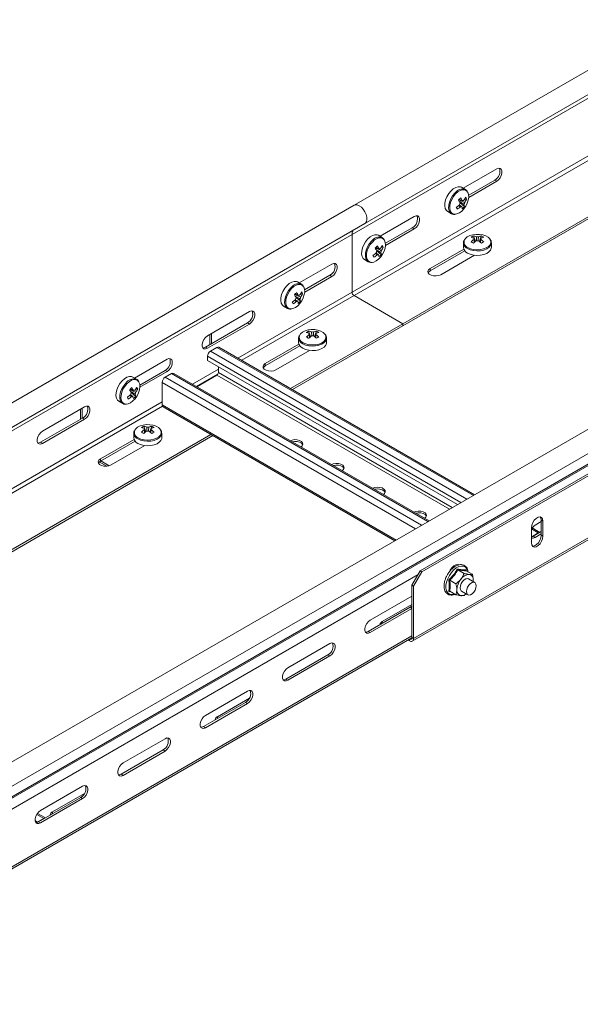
# Model space of a CAD drawing. Header units: millimetres. Extents: x 16 to 6312, y -8659 to -420.
# Tile 47 of 73: x 766 to 1006, y -3137 to -2714. Entities that reach past the tile are written whole.
import ezdxf

# ---------------------------------------------------------------- set-up
doc = ezdxf.new("R2010")
doc.units = ezdxf.units.MM

msp = doc.modelspace()

# ---------------------------------------------------------------- linework, layer by layer
at = {"color": 7, "linetype": 'Continuous', "lineweight": 15}
for p, q in [((1047, -2714.42), (909.11, -2794.02)), ((913.66, -2801.9), (1051.55, -2722.3)), ((1046.11, -2726.91), (908.22, -2806.51)), ((970.27, -2778.44), (955.94, -2786.71)), ((1036.81, -2783.17), (930, -2844.83)), ((969.42, -2783.25), (958.25, -2789.71)), ((970.27, -2783.74), (969.42, -2783.25)), ((1037.66, -2783.66), (930, -2845.81)), ((956.88, -2787.25), (955.24, -2786.3)), ((956.88, -2787.25), (956.79, -2787.2)), ((958.26, -2790.68), (970.27, -2783.74)), ((957.34, -2791.46), (956.5, -2791.41)), ((909.11, -2794.02), (522.33, -3017.3)), ((956.43, -2794.53), (954.55, -2792.95)), ((934.92, -2798.85), (920.23, -2807.32)), ((949.24, -2796.7), (950.89, -2797.64)), ((526.88, -3025.18), (913.66, -2801.9)), ((934.07, -2803.66), (922.54, -2810.32)), ((922.55, -2811.29), (934.92, -2804.15)), ((934.92, -2804.15), (934.07, -2803.66)), ((521.44, -3029.79), (908.22, -2806.51)), ((908.22, -2806.51), (908.22, -2831.28)), ((921.18, -2807.87), (919.53, -2806.92)), ((921.18, -2807.87), (921.08, -2807.82)), ((960.31, -2807.19), (961.14, -2809.57)), ((960.55, -2808.16), (960.57, -2808.47)), ((963.68, -2807.19), (962.86, -2809.57)), ((921.63, -2812.07), (920.79, -2812.02)), ((956.13, -2812.81), (941.67, -2821.16)), ((956, -2810.18), (956, -2812.07)), ((968, -2812.07), (968, -2810.18)), ((913.53, -2817.31), (915.18, -2818.26)), ((920.72, -2815.14), (918.84, -2813.57)), ((941.67, -2822.14), (956.56, -2813.54)), ((946.27, -2823.81), (960.73, -2815.46)), ((899.56, -2819.26), (885.59, -2827.32)), ((941.67, -2822.14), (941.67, -2821.16)), ((898.71, -2824.07), (887.89, -2830.32)), ((887.91, -2831.29), (899.56, -2824.56)), ((899.56, -2824.56), (898.71, -2824.07)), ((886.53, -2827.87), (884.88, -2826.92)), ((886.53, -2827.87), (886.44, -2827.82)), ((886.07, -2835.14), (884.19, -2833.57)), ((886.98, -2832.08), (886.14, -2832.02)), ((909.07, -2832.75), (930, -2844.83)), ((1142.49, -2832.54), (937.43, -2950.92)), ((1143.2, -2832.95), (938.13, -2951.33)), ((878.88, -2837.31), (880.53, -2838.26)), ((864.21, -2839.67), (846.17, -2850.08)), ((863.36, -2844.48), (845.33, -2854.89)), ((846.17, -2855.38), (864.21, -2844.97)), ((864.21, -2844.97), (863.36, -2844.48)), ((881.84, -2872.64), (930, -2844.83)), ((882.69, -2873.13), (930, -2845.81)), ((930, -2844.83), (930, -2845.81)), ((847.27, -2853.57), (847.27, -2849.44)), ((847.98, -2853.36), (847.98, -2849.03)), ((885.29, -2851), (885.29, -2852.9)), ((889.6, -2848.01), (890.43, -2850.39)), ((889.84, -2848.98), (889.86, -2849.29)), ((892.97, -2848.01), (892.15, -2850.39)), ((897.29, -2852.9), (897.29, -2851)), ((846.17, -2855.38), (845.33, -2854.89)), ((847.26, -2853.77), (847.27, -2853.57)), ((847.48, -2856.6), (850.24, -2855)), ((960.78, -2918.21), (851.14, -2854.91)), ((885.42, -2853.63), (870.96, -2861.98)), ((870.96, -2862.96), (885.85, -2854.36)), ((846.21, -2860.6), (846.21, -2858.8)), ((875.56, -2864.63), (890.02, -2856.28)), ((934.08, -2981.05), (1146.21, -2858.59)), ((1146.73, -2857.45), (934.6, -2979.91)), ((828.85, -2860.08), (814.88, -2868.14)), ((953.39, -2922.47), (846.21, -2860.6)), ((850.88, -2863.29), (850.88, -2865.77)), ((870.96, -2862.96), (870.96, -2861.98)), ((815.82, -2868.69), (814.17, -2867.74)), ((828, -2864.89), (817.18, -2871.14)), ((817.2, -2872.11), (828.85, -2865.38)), ((828.85, -2865.38), (828, -2864.89)), ((828.04, -2867.82), (830.8, -2866.23)), ((941.33, -2929.43), (831.7, -2866.14)), ((850.24, -2866.88), (841.61, -2871.86)), ((1042.51, -2871.02), (655.72, -3094.31)), ((815.82, -2868.69), (815.72, -2868.64)), ((826.76, -2879.69), (826.76, -2870.03)), ((815.36, -2875.96), (813.48, -2874.39)), ((816.27, -2872.9), (815.43, -2872.84)), ((660.47, -3102.05), (1047.26, -2878.76)), ((793.5, -2880.49), (775.46, -2890.9)), ((808.17, -2878.13), (809.82, -2879.08)), ((827.14, -2880.52), (926.6, -2937.94)), ((660.6, -3106.46), (1047.39, -2883.17)), ((660.84, -3106.9), (1047.63, -2883.61)), ((791.76, -2885.81), (791.76, -2881.49)), ((792.47, -2885.41), (792.47, -2881.08)), ((792.65, -2885.3), (774.62, -2895.71)), ((775.46, -2896.2), (793.5, -2885.79)), ((793.5, -2885.79), (792.65, -2885.3)), ((818.89, -2888.83), (819.72, -2891.21)), ((822.26, -2888.83), (821.44, -2891.21)), ((669.71, -2995.1), (847.66, -2892.37)), ((670.56, -2995.59), (848.51, -2892.86)), ((814.58, -2891.82), (814.58, -2893.72)), ((819.13, -2889.8), (819.15, -2890.11)), ((826.58, -2893.72), (826.58, -2891.82)), ((775.46, -2896.2), (774.62, -2895.71)), ((814.71, -2894.45), (800.25, -2902.8)), ((800.25, -2903.78), (815.14, -2895.18)), ((804.84, -2905.45), (819.31, -2897.1)), ((803.01, -2905.98), (799.78, -2904.12)), ((800.25, -2903.78), (800.25, -2902.8)), ((804.07, -2905.78), (800.43, -2903.68)), ((986.75, -2931.23), (989.4, -2929.7)), ((989.4, -2929.08), (990.11, -2929.49)), ((989.4, -2929.08), (989.4, -2935.62)), ((990.11, -2929.49), (990.11, -2936.02)), ((985.16, -2938.88), (985.16, -2932.35)), ((985.37, -2936.2), (988.13, -2934.6)), ((988.79, -2934.38), (985.44, -2932.45)), ((985.9, -2936.04), (989.4, -2934.02)), ((989.4, -2935), (986.75, -2936.53)), ((989.4, -2935.62), (990.11, -2936.02)), ((985.16, -2936.33), (985.9, -2936.04)), ((985.16, -2936.34), (985.37, -2936.2)), ((985.9, -2936.04), (986.75, -2936.53)), ((953.64, -2948.16), (953.75, -2948.32)), ((933.89, -2957.04), (937.43, -2950.92)), ((938.13, -2951.33), (934.6, -2957.45)), ((937.43, -2950.92), (938.13, -2951.33)), ((953.67, -2950.48), (956.27, -2951.98)), ((957.12, -2950.42), (957.16, -2950.76)), ((957.2, -2950.8), (959.81, -2952.3)), ((950.13, -2954.88), (952.74, -2956.38)), ((960.88, -2955.9), (958.2, -2954.35)), ((960.15, -2955.47), (960.23, -2954.9)), ((934.6, -2957.45), (933.89, -2957.04)), ((933.89, -2979.5), (933.89, -2957.04)), ((934.6, -2979.91), (934.6, -2957.45)), ((950.43, -2959.77), (949.69, -2959.66)), ((950.13, -2959.59), (952.74, -2961.1)), ((955.2, -2959.54), (957.88, -2961.09)), ((916.04, -2972.05), (933.89, -2961.74)), ((921.16, -2972.6), (933.89, -2965.25)), ((915.19, -2976.86), (933.22, -2966.46)), ((933.89, -2967.05), (916.04, -2977.35)), ((933.22, -2966.46), (933.89, -2965.95)), ((915.19, -2976.86), (916.04, -2977.35)), ((661.51, -3136.82), (933.89, -2979.58)), ((880.68, -2992.46), (898.71, -2982.05)), ((932.19, -2980.56), (932.83, -2980.93)), ((933.89, -2979.5), (934.6, -2979.91)), ((879.83, -2997.27), (897.86, -2986.87)), ((898.71, -2987.36), (880.68, -2997.76)), ((897.86, -2986.87), (898.71, -2987.36)), ((879.83, -2997.27), (880.68, -2997.76)), ((845.33, -3012.87), (863.36, -3002.46)), ((844.48, -3017.69), (862.51, -3007.28)), ((850.45, -3013.42), (864.17, -3005.51)), ((862.51, -3007.28), (863.36, -3007.77)), ((863.36, -3007.77), (845.33, -3018.18)), ((844.48, -3017.69), (845.33, -3018.18)), ((809.97, -3033.28), (828, -3022.87)), ((809.12, -3038.1), (827.15, -3027.69)), ((828, -3028.18), (809.97, -3038.59)), ((827.15, -3027.69), (828, -3028.18)), ((809.12, -3038.1), (809.97, -3038.59)), ((774.62, -3053.69), (792.65, -3043.28)), ((773.77, -3058.51), (791.8, -3048.1)), ((792.65, -3048.59), (774.62, -3059)), ((779.74, -3054.24), (793.45, -3046.33)), ((791.8, -3048.1), (792.65, -3048.59)), ((773.24, -3058.66), (775.99, -3057.06)), ((776.66, -3056.84), (773.31, -3054.91)), ((773.04, -3058.79), (773.24, -3058.66)), ((773.77, -3058.51), (774.62, -3059))]:
    msp.add_line(p, q, dxfattribs=at)
at = {"color": 8, "linetype": 'Continuous', "lineweight": 15}
for p, q in [((1015.92, -2769.11), (908.22, -2831.28)), ((1016.02, -2771.01), (909.07, -2832.75)), ((859.21, -2859.57), (908.22, -2831.28)), ((860.91, -2860.55), (909.07, -2832.75)), ((847.45, -2853.67), (847.27, -2853.57)), ((960.25, -2918.51), (850.24, -2855)), ((954.95, -2921.57), (846.21, -2858.8)), ((957.49, -2920.1), (847.48, -2856.6)), ((938.05, -2931.33), (828.04, -2867.82)), ((940.8, -2929.74), (830.8, -2866.23)), ((839.77, -2870.8), (850.88, -2864.39)), ((841.46, -2871.78), (850.64, -2866.48)), ((949.97, -2924.45), (850.24, -2866.88)), ((951.24, -2923.71), (850.88, -2865.77)), ((935.5, -2932.8), (826.76, -2870.03)), ((647.08, -2982.04), (826.76, -2878.31)), ((648.78, -2983.02), (826.87, -2880.21)), ((927.13, -2937.63), (826.76, -2879.69)), ((988.13, -2934.6), (985.16, -2932.89)), ((988.13, -2934.76), (988.13, -2934.6)), ((985.37, -2936.2), (985.16, -2936.07)), ((985.37, -2936.2), (985.37, -2936.28)), ((661.96, -3110.98), (936.54, -2952.46)), ((933.22, -2966.46), (933.89, -2966.84)), ((921.16, -2973.42), (921.16, -2972.6)), ((662.01, -3135.72), (933.89, -2978.76)), ((932.83, -2980.93), (932.83, -2980.19)), ((850.45, -3014.24), (850.45, -3013.42)), ((773.24, -3058.66), (772.36, -3058.15)), ((775.99, -3057.06), (773.02, -3055.35)), ((775.99, -3057.22), (775.99, -3057.06)), ((779.74, -3055.06), (779.74, -3054.24)), ((773.24, -3058.66), (773.24, -3058.74))]:
    msp.add_line(p, q, dxfattribs=at)
at = {"color": 7, "linetype": 'Continuous', "lineweight": 15, "flags": 128}
for points in [[(970.27, -2783.74), (971.06, -2783.13), (971.75, -2782.27), (972.26, -2781.27), (972.54, -2780.24), (972.54, -2779.32), (972.26, -2778.61), (971.75, -2778.2), (971.06, -2778.14), (970.27, -2778.44)], [(955.24, -2786.3), (954.68, -2786.08), (953.74, -2786.05), (952.71, -2786.36), (951.65, -2786.99), (950.62, -2787.91)], [(950.62, -2787.91), (949.7, -2789.05), (948.93, -2790.34), (948.38, -2791.71), (948.06, -2793.06), (948.01, -2794.32), (948.23, -2795.4), (948.69, -2796.23), (949.24, -2796.7)], [(952.54, -2797.89), (953.24, -2797.76), (954.26, -2797.31), (955.27, -2796.56), (956.22, -2795.56), (957.03, -2794.38), (957.67, -2793.09), (958.1, -2791.77), (958.27, -2790.5), (958.19, -2789.37), (957.86, -2788.44), (957.8, -2788.34)], [(913.66, -2801.9), (913.94, -2801.69), (914.38, -2801.04), (914.59, -2800.15), (914.55, -2799.09), (914.26, -2797.94), (913.75, -2796.79), (913.05, -2795.73), (912.22, -2794.85), (911.33, -2794.21), (910.44, -2793.86), (909.62, -2793.83), (909.11, -2794.02)], [(913.66, -2801.9), (913.94, -2801.69), (914.38, -2801.04), (914.59, -2800.15), (914.55, -2799.09), (914.26, -2797.94), (913.75, -2796.79), (913.05, -2795.73), (912.22, -2794.85), (911.33, -2794.21), (910.44, -2793.86), (909.62, -2793.83), (909.11, -2794.02)], [(934.92, -2804.15), (935.7, -2803.54), (936.39, -2802.68), (936.91, -2801.68), (937.18, -2800.65), (937.18, -2799.73), (936.91, -2799.02), (936.39, -2798.61), (935.7, -2798.55), (934.92, -2798.85)], [(914.91, -2808.52), (913.99, -2809.66), (913.22, -2810.96), (912.67, -2812.32), (912.35, -2813.68), (912.3, -2814.94), (912.52, -2816.01), (912.98, -2816.85), (913.53, -2817.31)], [(919.53, -2806.92), (918.97, -2806.7), (918.04, -2806.66), (917, -2806.97), (915.94, -2807.61), (914.91, -2808.52)], [(916.83, -2818.51), (917.53, -2818.38), (918.55, -2817.92), (919.56, -2817.17), (920.51, -2816.17), (921.33, -2814.99), (921.97, -2813.7), (922.39, -2812.38), (922.56, -2811.12), (922.49, -2809.98), (922.15, -2809.06), (922.09, -2808.95)], [(967.37, -2808.6), (967.3, -2808.49), (966.56, -2807.77), (965.54, -2807.18), (964.29, -2806.76), (962.9, -2806.53), (961.46, -2806.5), (960.04, -2806.68), (958.75, -2807.06), (957.67, -2807.61), (956.86, -2808.3), (956.47, -2808.87)], [(956, -2810.18), (956, -2810.29), (956.01, -2810.35)], [(957.76, -2814.52), (958.94, -2815.06), (960.33, -2815.4), (961.81, -2815.54), (963.31, -2815.46), (964.72, -2815.16), (965.97, -2814.67), (966.96, -2814.02), (967.64, -2813.25), (967.97, -2812.4), (968, -2812.07)], [(899.56, -2824.56), (900.35, -2823.95), (901.04, -2823.09), (901.55, -2822.09), (901.82, -2821.06), (901.82, -2820.14), (901.55, -2819.43), (901.04, -2819.02), (900.35, -2818.96), (899.56, -2819.26)], [(941.67, -2821.16), (941.02, -2821.69), (940.73, -2822.32), (940.83, -2822.97), (941.31, -2823.56), (942.1, -2824.02), (943.13, -2824.3), (944.25, -2824.35), (945.34, -2824.18), (946.27, -2823.81)], [(940.83, -2822.97), (941.02, -2822.67), (941.67, -2822.14)], [(880.26, -2828.52), (879.34, -2829.66), (878.58, -2830.96), (878.02, -2832.33), (877.71, -2833.68), (877.65, -2834.94), (877.87, -2836.02), (878.34, -2836.85), (878.88, -2837.31)], [(884.88, -2826.92), (884.33, -2826.7), (883.39, -2826.67), (882.35, -2826.98), (881.29, -2827.61), (880.26, -2828.52)], [(882.18, -2838.51), (882.88, -2838.38), (883.9, -2837.92), (884.91, -2837.17), (885.86, -2836.17), (886.68, -2834.99), (887.32, -2833.7), (887.74, -2832.38), (887.92, -2831.12), (887.84, -2829.99), (887.51, -2829.06), (887.45, -2828.96)], [(864.21, -2844.97), (864.99, -2844.36), (865.68, -2843.5), (866.2, -2842.5), (866.47, -2841.47), (866.47, -2840.55), (866.2, -2839.84), (865.68, -2839.43), (864.99, -2839.37), (864.21, -2839.67)], [(846.17, -2850.08), (845.39, -2850.69), (844.7, -2851.55), (844.18, -2852.55), (843.91, -2853.58), (843.91, -2854.5), (844.18, -2855.21), (844.7, -2855.62), (845.39, -2855.68), (846.17, -2855.38)], [(885.29, -2851), (885.29, -2851.11), (885.3, -2851.17)], [(896.66, -2849.42), (896.59, -2849.31), (895.85, -2848.59), (894.83, -2848), (893.58, -2847.58), (892.19, -2847.35), (890.75, -2847.32), (889.33, -2847.5), (888.04, -2847.88), (886.96, -2848.43), (886.15, -2849.12), (885.76, -2849.69)], [(845.33, -2854.89), (844.54, -2855.19), (844.18, -2855.2)], [(887.05, -2855.34), (888.23, -2855.88), (889.61, -2856.22), (891.1, -2856.36), (892.6, -2856.28), (894.01, -2855.98), (895.26, -2855.49), (896.25, -2854.84), (896.93, -2854.07), (897.26, -2853.22), (897.29, -2852.9)], [(828.85, -2865.38), (829.64, -2864.77), (830.33, -2863.91), (830.84, -2862.91), (831.11, -2861.88), (831.11, -2860.96), (830.84, -2860.25), (830.33, -2859.84), (829.64, -2859.78), (828.85, -2860.08)], [(870.96, -2861.98), (870.31, -2862.51), (870.02, -2863.14), (870.12, -2863.79), (870.59, -2864.38), (871.39, -2864.84), (872.42, -2865.12), (873.54, -2865.17), (874.63, -2865), (875.56, -2864.63)], [(870.12, -2863.79), (870.31, -2863.49), (870.96, -2862.96)], [(814.17, -2867.74), (813.62, -2867.52), (812.68, -2867.49), (811.64, -2867.8), (810.58, -2868.43), (809.55, -2869.34)], [(809.55, -2869.34), (808.63, -2870.48), (807.86, -2871.78), (807.31, -2873.15), (806.99, -2874.5), (806.94, -2875.76), (807.16, -2876.84), (807.63, -2877.67), (808.17, -2878.13)], [(811.47, -2879.33), (812.17, -2879.2), (813.19, -2878.74), (814.2, -2877.99), (815.15, -2877), (815.97, -2875.81), (816.61, -2874.52), (817.03, -2873.2), (817.21, -2871.94), (817.13, -2870.81), (816.8, -2869.88), (816.74, -2869.78)], [(793.5, -2885.79), (794.28, -2885.18), (794.97, -2884.32), (795.49, -2883.32), (795.76, -2882.3), (795.76, -2881.37), (795.49, -2880.66), (794.97, -2880.26), (794.28, -2880.19), (793.5, -2880.49)], [(827.14, -2880.52), (827.14, -2880.52), (826.98, -2880.39), (826.86, -2880.2), (826.79, -2879.97), (826.76, -2879.69)], [(825.95, -2890.24), (825.87, -2890.13), (825.14, -2889.41), (824.12, -2888.82), (822.87, -2888.4), (821.48, -2888.17), (820.03, -2888.14), (818.62, -2888.32), (817.33, -2888.7), (816.25, -2889.25), (815.44, -2889.94), (815.05, -2890.51)], [(775.46, -2890.9), (774.68, -2891.51), (773.99, -2892.37), (773.47, -2893.37), (773.2, -2894.4), (773.2, -2895.32), (773.47, -2896.03), (773.99, -2896.44), (774.68, -2896.5), (775.46, -2896.2)], [(814.58, -2891.82), (814.58, -2891.93), (814.59, -2891.99)], [(774.62, -2895.71), (773.83, -2896.01), (773.47, -2896.02)], [(816.34, -2896.16), (817.52, -2896.7), (818.9, -2897.04), (820.39, -2897.18), (821.89, -2897.1), (823.3, -2896.8), (824.55, -2896.31), (825.54, -2895.66), (826.22, -2894.89), (826.55, -2894.04), (826.58, -2893.72)], [(886.32, -2897.68), (886.81, -2897.24), (887.1, -2896.61), (887, -2895.96), (886.53, -2895.37), (885.73, -2894.91), (884.7, -2894.64), (883.58, -2894.58), (882.49, -2894.75), (881.74, -2895.03)], [(887.05, -2896.82), (887, -2896.7), (886.53, -2896.11), (885.73, -2895.65), (884.7, -2895.37), (883.58, -2895.32), (882.52, -2895.48)], [(800.25, -2902.8), (799.6, -2903.33), (799.31, -2903.96), (799.41, -2904.61), (799.88, -2905.2), (800.68, -2905.66), (801.71, -2905.94), (802.83, -2905.99), (803.92, -2905.83), (804.84, -2905.45)], [(799.41, -2904.61), (799.6, -2904.31), (800.25, -2903.78)], [(904, -2907.88), (904.49, -2907.45), (904.78, -2906.82), (904.68, -2906.17), (904.2, -2905.58), (903.41, -2905.12), (902.38, -2904.84), (901.26, -2904.79), (900.17, -2904.96), (899.42, -2905.24)], [(904.73, -2907.02), (904.68, -2906.9), (904.2, -2906.31), (903.41, -2905.85), (902.38, -2905.58), (901.26, -2905.52), (900.19, -2905.68)], [(921.68, -2918.09), (922.16, -2917.65), (922.46, -2917.02), (922.36, -2916.38), (921.88, -2915.78), (921.08, -2915.32), (920.06, -2915.05), (918.94, -2914.99), (917.85, -2915.16), (917.1, -2915.44)], [(922.41, -2917.23), (922.36, -2917.11), (921.88, -2916.52), (921.08, -2916.06), (920.06, -2915.78), (918.94, -2915.73), (917.87, -2915.89)], [(939.36, -2928.29), (939.84, -2927.86), (940.13, -2927.23), (940.04, -2926.58), (939.56, -2925.99), (938.76, -2925.53), (937.74, -2925.25), (936.61, -2925.2), (935.52, -2925.37), (934.77, -2925.65)], [(940.08, -2927.43), (940.04, -2927.32), (939.56, -2926.72), (938.76, -2926.26), (937.74, -2925.99), (936.61, -2925.93), (935.55, -2926.09)], [(985.16, -2932.35), (985.31, -2931.29), (985.74, -2930.18), (986.39, -2929.16), (987.2, -2928.35), (988.06, -2927.86), (988.87, -2927.73), (989.53, -2927.99), (989.96, -2928.6), (990.11, -2929.49)], [(988.99, -2927.75), (989.25, -2928.19), (989.4, -2929.08)], [(989.4, -2935.62), (989.25, -2936.68), (988.82, -2937.79), (988.16, -2938.81), (987.35, -2939.61), (986.49, -2940.11), (985.69, -2940.23), (985.56, -2940.22)], [(990.11, -2936.02), (989.96, -2937.09), (989.53, -2938.2), (988.87, -2939.21), (988.06, -2940.02), (987.2, -2940.52), (986.39, -2940.64), (985.74, -2940.38), (985.31, -2939.77), (985.16, -2938.88)], [(950.23, -2950.9), (950.38, -2950.59), (951.04, -2949.57), (951.85, -2948.76), (952.71, -2948.27), (953.51, -2948.14), (954.03, -2948.3)], [(958.2, -2954.35), (957.76, -2954.21), (957.06, -2954.32), (956.33, -2954.74), (955.64, -2955.43), (955.07, -2956.31), (954.7, -2957.26), (954.57, -2958.17), (954.7, -2958.93), (955.07, -2959.46), (955.2, -2959.54)], [(957.26, -2959.72), (957.39, -2958.81), (957.76, -2957.86), (958.32, -2956.99), (959.01, -2956.3), (959.75, -2955.87), (960.44, -2955.76), (961.01, -2955.98), (961.38, -2956.51), (961.5, -2957.27), (961.38, -2958.18), (961.01, -2959.13), (960.44, -2960), (959.75, -2960.69), (959.01, -2961.12), (958.32, -2961.23), (957.76, -2961.01), (957.39, -2960.48), (957.26, -2959.72)], [(960.23, -2954.9), (960.2, -2955.45), (960.2, -2955.5)], [(916.04, -2977.35), (915.25, -2977.65), (914.56, -2977.59), (914.05, -2977.18), (913.77, -2976.47), (913.77, -2975.55), (914.05, -2974.52), (914.56, -2973.52), (915.25, -2972.66), (916.04, -2972.05)], [(914.04, -2977.17), (914.4, -2977.16), (915.19, -2976.86)], [(898.71, -2982.05), (899.5, -2981.75), (900.19, -2981.82), (900.7, -2982.23), (900.98, -2982.93), (900.98, -2983.86), (900.7, -2984.88), (900.19, -2985.88), (899.5, -2986.74), (898.71, -2987.36)], [(880.68, -2997.76), (879.9, -2998.06), (879.2, -2998), (878.69, -2997.59), (878.42, -2996.88), (878.42, -2995.96), (878.69, -2994.93), (879.2, -2993.93), (879.9, -2993.07), (880.68, -2992.46)], [(878.69, -2997.58), (879.05, -2997.57), (879.83, -2997.27)], [(863.36, -3002.46), (864.14, -3002.16), (864.83, -3002.23), (865.35, -3002.64), (865.62, -3003.34), (865.62, -3004.27), (865.35, -3005.29), (864.83, -3006.29), (864.14, -3007.15), (863.36, -3007.77)], [(845.33, -3018.18), (844.54, -3018.47), (843.85, -3018.41), (843.34, -3018), (843.06, -3017.29), (843.06, -3016.37), (843.34, -3015.34), (843.85, -3014.34), (844.54, -3013.48), (845.33, -3012.87)], [(843.33, -3017.99), (843.69, -3017.98), (844.48, -3017.69)], [(828, -3022.87), (828.79, -3022.57), (829.48, -3022.64), (829.99, -3023.05), (830.27, -3023.75), (830.27, -3024.68), (829.99, -3025.7), (829.48, -3026.7), (828.79, -3027.56), (828, -3028.18)], [(809.97, -3038.59), (809.19, -3038.88), (808.49, -3038.82), (807.98, -3038.41), (807.71, -3037.7), (807.71, -3036.78), (807.98, -3035.75), (808.49, -3034.75), (809.19, -3033.89), (809.97, -3033.28)], [(807.98, -3038.4), (808.34, -3038.39), (809.12, -3038.1)], [(792.65, -3043.28), (793.43, -3042.98), (794.12, -3043.05), (794.64, -3043.46), (794.91, -3044.17), (794.91, -3045.09), (794.64, -3046.11), (794.12, -3047.11), (793.43, -3047.97), (792.65, -3048.59)], [(774.62, -3059), (773.83, -3059.29), (773.14, -3059.23), (772.63, -3058.82), (772.35, -3058.11), (772.35, -3057.19), (772.63, -3056.16), (773.14, -3055.16), (773.83, -3054.3), (774.62, -3053.69)], [(772.62, -3058.81), (772.98, -3058.8), (773.77, -3058.51)]]:
    msp.add_lwpolyline(points, dxfattribs=at)
at = {"color": 8, "linetype": 'Continuous', "lineweight": 15, "flags": 128}
for points in [[(957.8, -2788.34), (957.3, -2787.78), (956.55, -2787.42), (955.64, -2787.39), (954.65, -2787.68), (953.63, -2788.29), (952.64, -2789.17)], [(952.27, -2788.86), (951.34, -2790), (950.58, -2791.29), (950.02, -2792.66), (949.71, -2794.01), (949.66, -2795.27), (949.87, -2796.35), (950.34, -2797.18), (950.93, -2797.67)], [(952.64, -2789.17), (951.75, -2790.27), (951.01, -2791.52), (950.48, -2792.83), (950.18, -2794.13), (950.13, -2795.34), (950.33, -2796.38), (950.78, -2797.18), (951.45, -2797.7), (952.28, -2797.9), (952.54, -2797.89)], [(922.09, -2808.95), (921.59, -2808.39), (920.84, -2808.03), (919.93, -2808), (918.94, -2808.3), (917.92, -2808.91), (916.93, -2809.79)], [(957.92, -2812.17), (959.06, -2812.68), (960.39, -2813.02), (961.82, -2813.15), (963.26, -2813.07), (964.62, -2812.78), (965.82, -2812.32), (966.77, -2811.69), (967.43, -2810.94), (967.75, -2810.13), (967.7, -2809.29), (967.37, -2808.6)], [(916.56, -2809.47), (915.63, -2810.61), (914.87, -2811.91), (914.31, -2813.27), (914, -2814.63), (913.95, -2815.88), (914.16, -2816.96), (914.63, -2817.8), (915.22, -2818.28)], [(916.93, -2809.79), (916.04, -2810.88), (915.31, -2812.13), (914.77, -2813.45), (914.47, -2814.75), (914.42, -2815.96), (914.63, -2816.99), (915.08, -2817.8), (915.74, -2818.31), (916.58, -2818.51), (916.83, -2818.51)], [(957.76, -2812.63), (958.94, -2813.16), (960.33, -2813.5), (961.81, -2813.64), (963.31, -2813.56), (964.72, -2813.26), (965.97, -2812.77), (966.96, -2812.12), (967.64, -2811.35), (967.97, -2810.5), (968, -2810.16)], [(881.91, -2829.47), (880.98, -2830.61), (880.22, -2831.91), (879.66, -2833.28), (879.35, -2834.63), (879.3, -2835.89), (879.51, -2836.97), (879.98, -2837.8), (880.57, -2838.28)], [(882.28, -2829.79), (881.39, -2830.89), (880.66, -2832.13), (880.12, -2833.45), (879.82, -2834.75), (879.77, -2835.96), (879.98, -2837), (880.43, -2837.8), (881.09, -2838.31), (881.93, -2838.51), (882.18, -2838.51)], [(887.45, -2828.96), (886.95, -2828.39), (886.19, -2828.03), (885.29, -2828), (884.29, -2828.3), (883.27, -2828.91), (882.28, -2829.79)], [(887.05, -2853.45), (888.23, -2853.98), (889.61, -2854.32), (891.1, -2854.46), (892.6, -2854.38), (894.01, -2854.08), (895.26, -2853.59), (896.25, -2852.94), (896.93, -2852.17), (897.26, -2851.32), (897.29, -2850.98)], [(887.21, -2852.99), (888.35, -2853.5), (889.68, -2853.84), (891.11, -2853.97), (892.55, -2853.89), (893.91, -2853.61), (895.11, -2853.14), (896.06, -2852.51), (896.72, -2851.77), (897.03, -2850.95), (896.99, -2850.12), (896.66, -2849.42)], [(811.2, -2870.29), (810.27, -2871.43), (809.51, -2872.73), (808.95, -2874.1), (808.64, -2875.45), (808.59, -2876.71), (808.8, -2877.79), (809.27, -2878.62), (809.86, -2879.1)], [(811.57, -2870.61), (810.68, -2871.71), (809.95, -2872.95), (809.41, -2874.27), (809.11, -2875.57), (809.06, -2876.78), (809.27, -2877.82), (809.72, -2878.62), (810.38, -2879.13), (811.22, -2879.33), (811.47, -2879.33)], [(816.74, -2869.78), (816.23, -2869.21), (815.48, -2868.86), (814.58, -2868.82), (813.58, -2869.12), (812.56, -2869.73), (811.57, -2870.61)], [(816.34, -2894.27), (817.52, -2894.8), (818.9, -2895.14), (820.39, -2895.28), (821.89, -2895.2), (823.3, -2894.9), (824.55, -2894.42), (825.54, -2893.76), (826.22, -2892.99), (826.55, -2892.14), (826.58, -2891.8)], [(816.5, -2893.81), (817.64, -2894.32), (818.97, -2894.66), (820.4, -2894.79), (821.84, -2894.71), (823.2, -2894.43), (824.39, -2893.96), (825.35, -2893.33), (826.01, -2892.59), (826.32, -2891.77), (826.28, -2890.94), (825.95, -2890.24)], [(957.9, -2951.2), (957.86, -2951.01), (957.48, -2950.02), (956.87, -2949.31), (956.07, -2948.9), (955.11, -2948.81), (954.06, -2949.06), (952.95, -2949.62), (951.87, -2950.47), (950.85, -2951.56), (949.97, -2952.83), (949.26, -2954.22), (948.76, -2955.65), (948.51, -2957.03), (948.51, -2958.31), (948.76, -2959.4), (949.26, -2960.26), (949.97, -2960.82), (950.85, -2961.07), (951.87, -2960.99), (952.32, -2960.86)]]:
    msp.add_lwpolyline(points, dxfattribs=at)
at = {"color": 7, "linetype": 'Continuous', "lineweight": 15}
for centre, radius, start, end in [((967.46, -2779.54), 4.2, 297.9036, 19.6073), ((939.6, -2777.38), 20.26, 314.609, 318.4242), ((940.63, -2800.88), 16.02, 29.3946, 34.5162), ((952.78, -2791.52), 1.16, 341.77, 350.7239), ((941.59, -2799.88), 15.99, 29.3894, 34.5214), ((955.87, -2792.7), 0.752, 72.789, 118.3653), ((948.37, -2786.17), 9.67, 323.038, 332.6603), ((948.75, -2787.02), 9.67, 323.039, 332.6594), ((952.41, -2793.17), 5.21, 19.1439, 29.4059), ((946.21, -2784.2), 12.6, 302.1246, 310.1862), ((843.48, -2844.72), 120.26, 24.0467, 24.4911), ((946.6, -2785.05), 12.6, 302.1233, 310.1843), ((956.55, -2794.04), 2.21, 152.4365, 174.3936), ((954.95, -2793.96), 0.752, 252.8149, 298.3489), ((951.46, -2795.91), 4.06, 5.6816, 18.5021), ((949.39, -2788.78), 9.09, 312.2613, 320.7719), ((954.28, -2792.62), 2.21, 332.428, 354.4021), ((952.39, -2794.93), 4.06, 5.6816, 18.5021), ((932.1, -2799.95), 4.2, 297.9, 19.6109), ((911.09, -2806.37), 2.87, 145.539, 182.6909), ((963.28, -2813.48), 6.96, 115.2173, 124.7773), ((957.99, -2814.14), 6.51, 66.8783, 78.3416), ((968.03, -2818.82), 12.61, 126.3892, 133.7643), ((959, -2813.56), 6.51, 66.8783, 78.3416), ((961.02, -2808.41), 0.53, 151.0864, 208.9088), ((962, -2810.12), 2.58, 80.0866, 99.915), ((965, -2813.56), 6.51, 101.6581, 113.1221), ((966, -2814.14), 6.51, 101.6581, 113.1221), ((962.98, -2808.41), 0.53, 331.0864, 28.9088), ((955.97, -2818.82), 12.61, 46.2367, 53.6098), ((960.72, -2813.47), 6.95, 55.2165, 64.7889), ((903.9, -2798), 20.25, 314.6067, 318.4241), ((904.98, -2821.46), 15.95, 29.3826, 34.5281), ((917.08, -2812.14), 1.15, 341.7618, 350.7768), ((905.9, -2820.48), 15.96, 29.381, 34.522), ((920.16, -2813.32), 0.752, 72.8078, 118.3544), ((912.65, -2806.78), 9.67, 323.0432, 332.6584), ((913.05, -2807.64), 9.66, 323.0363, 332.662), ((916.72, -2813.78), 5.2, 19.1336, 29.4162), ((958.88, -2811.86), 2.89, 184.1948, 247.1244), ((949.38, -2828.08), 20.88, 58.4118, 61.5936), ((969.03, -2819.4), 12.61, 126.3892, 133.7643), ((962, -2806.71), 2.58, 260.0866, 279.915), ((954.96, -2819.4), 12.61, 46.2367, 53.6098), ((974.58, -2828), 20.79, 118.3999, 121.5948), ((910.5, -2804.81), 12.61, 302.1254, 310.1847), ((800.06, -2868.83), 128.72, 24.0673, 24.4825), ((910.89, -2805.66), 12.6, 302.1233, 310.1849), ((920.84, -2814.66), 2.21, 152.436, 174.4032), ((919.24, -2814.57), 0.752, 252.8149, 298.3489), ((915.75, -2816.52), 4.06, 5.6816, 18.5021), ((913.68, -2809.4), 9.09, 312.2613, 320.7719), ((918.57, -2813.23), 2.21, 332.436, 354.4032), ((916.67, -2815.54), 4.07, 5.6804, 18.4915), ((896.75, -2820.36), 4.2, 297.9016, 19.6094), ((869.25, -2818), 20.26, 314.609, 318.4242), ((870.32, -2841.46), 15.96, 29.381, 34.522), ((882.62, -2832.19), 0.956, 340.8467, 351.6919), ((886.19, -2834.66), 2.21, 152.436, 174.4032), ((871.2, -2840.52), 16.02, 29.3946, 34.5162), ((885.52, -2833.32), 0.752, 72.7984, 118.3559), ((878.02, -2826.79), 9.66, 323.038, 332.6635), ((883.92, -2833.23), 2.21, 332.436, 354.4032), ((882.02, -2835.55), 4.07, 5.7005, 18.4831), ((878.4, -2827.64), 9.66, 323.0363, 332.662), ((882.07, -2833.78), 5.2, 19.1336, 29.4162), ((910.07, -2831.2), 1.84, 182.6065, 237.3927), ((875.85, -2824.81), 12.61, 302.1254, 310.1847), ((765.41, -2888.83), 128.72, 24.0673, 24.4825), ((876.24, -2825.67), 12.6, 302.1225, 310.1858), ((884.59, -2834.57), 0.753, 252.8243, 298.3474), ((881.09, -2836.53), 4.07, 5.7005, 18.4831), ((879.03, -2829.39), 9.09, 312.2632, 320.77), ((861.39, -2840.77), 4.2, 297.9, 19.6109), ((892.57, -2854.3), 6.96, 115.2175, 124.7771), ((887.28, -2854.96), 6.51, 66.8783, 78.3416), ((897.32, -2859.64), 12.61, 126.39, 133.7635), ((878.67, -2868.9), 20.88, 58.4118, 61.5936), ((888.29, -2854.38), 6.51, 66.8783, 78.3416), ((898.33, -2860.22), 12.61, 126.39, 133.7635), ((890.3, -2849.23), 0.53, 151.0864, 208.9088), ((891.29, -2850.94), 2.58, 80.0897, 99.9056), ((891.29, -2847.53), 2.58, 260.0866, 279.915), ((894.29, -2854.38), 6.51, 101.6568, 113.1233), ((884.25, -2860.22), 12.61, 46.2367, 53.6098), ((895.29, -2854.96), 6.51, 101.6568, 113.1233), ((892.27, -2849.23), 0.53, 331.1132, 28.9009), ((885.26, -2859.64), 12.61, 46.2367, 53.6098), ((890.01, -2854.29), 6.95, 55.2165, 64.7889), ((903.87, -2868.83), 20.8, 118.3999, 121.5947), ((850.77, -2855.74), 0.905, 65.6974, 125.6147), ((888.17, -2852.68), 2.89, 184.1974, 247.1218), ((848.97, -2858.93), 2.77, 122.6035, 177.3976), ((826.04, -2861.18), 4.2, 297.9009, 19.61), ((829.53, -2870.15), 2.77, 122.6035, 177.3976), ((831.32, -2866.97), 0.905, 65.6884, 125.6237), ((849.5, -2865.71), 1.38, 302.6015, 357.4007), ((798.54, -2858.82), 20.26, 314.609, 318.4242), ((800.49, -2881.34), 16.02, 29.3946, 34.5162), ((807.3, -2867.61), 9.67, 323.038, 332.6603), ((811.34, -2874.61), 5.22, 19.1421, 29.3958), ((805.15, -2865.63), 12.6, 302.1246, 310.1855), ((700.2, -2927.17), 122.69, 24.0571, 24.4927), ((805.53, -2866.48), 12.6, 302.1233, 310.1843), ((799.56, -2882.32), 16.02, 29.3946, 34.5162), ((811.91, -2873.01), 0.956, 340.8467, 351.6919), ((815.48, -2875.48), 2.21, 152.428, 174.4021), ((813.88, -2875.39), 0.752, 252.8055, 298.3583), ((810.38, -2877.35), 4.07, 5.7005, 18.4831), ((808.32, -2870.22), 9.09, 312.2613, 320.7719), ((814.8, -2874.14), 0.752, 72.7984, 118.3559), ((813.21, -2874.05), 2.21, 332.4365, 354.3936), ((811.32, -2876.37), 4.06, 5.6816, 18.5021), ((807.68, -2868.46), 9.67, 323.0414, 332.6601), ((790.68, -2881.59), 4.2, 297.9036, 19.6073), ((821.86, -2895.12), 6.96, 115.2175, 124.7771), ((817.58, -2895.2), 6.51, 66.8783, 78.3416), ((820.58, -2891.76), 2.58, 80.093, 99.9086), ((823.58, -2895.21), 6.51, 101.6614, 113.1187), ((819.29, -2895.14), 6.98, 55.2368, 64.7685), ((816.57, -2895.78), 6.51, 66.8783, 78.3416), ((826.61, -2900.46), 12.61, 126.3908, 133.7627), ((807.99, -2909.66), 20.81, 58.4063, 61.5991), ((827.62, -2901.04), 12.61, 126.3908, 133.7627), ((819.59, -2890.05), 0.53, 151.0864, 208.9088), ((820.58, -2888.35), 2.58, 260.0866, 279.915), ((813.54, -2901.04), 12.61, 46.2367, 53.6098), ((824.58, -2895.79), 6.51, 101.6614, 113.1187), ((821.56, -2890.05), 0.53, 331.1039, 28.8914), ((814.54, -2900.46), 12.61, 46.2367, 53.6098), ((833.16, -2909.65), 20.8, 118.3999, 121.5947), ((817.46, -2893.5), 2.89, 184.2102, 247.1091), ((989.33, -2935.29), 4.81, 122.3658, 149.9724), ((988.73, -2935.55), 1.12, 91.5751, 122.3278), ((985.8, -2935.29), 1.56, 245.5566, 307.3274), ((958.74, -2956.94), 4.56, 93.4278, 146.5668), ((958.06, -2954.55), 2.2, 350.7465, 79.457), ((960.83, -2959.34), 7.67, 140.2284, 177.3607), ((955.33, -2959.34), 2.2, 170.7485, 259.4504), ((954.94, -2957.93), 3.57, 269.8078, 309.2055), ((921.76, -2974.03), 1.55, 112.4872, 176.1912), ((895.9, -2983.15), 4.2, 297.9, 19.6109), ((933.52, -2980.08), 1.09, 230.7978, 9.2129), ((933.26, -2979.61), 0.646, 236.5431, 9.8943), ((860.54, -3003.56), 4.2, 297.9016, 19.6094), ((851.04, -3014.85), 1.55, 112.4715, 176.2069), ((825.19, -3023.97), 4.2, 297.9, 19.6109), ((789.83, -3044.38), 4.2, 297.9009, 19.61), ((776.59, -3058.01), 1.12, 91.5753, 122.3318), ((780.33, -3055.67), 1.55, 112.4715, 176.2069)]:
    msp.add_arc(centre, radius, start, end, dxfattribs=at)
at = {"color": 8, "linetype": 'Continuous', "lineweight": 15}
for centre, radius, start, end in [((955.7, -2791.24), 4.18, 74.8665, 145.2617), ((919.99, -2811.85), 4.18, 74.8671, 145.2615), ((958.8, -2809.81), 2.52, 157.868, 249.5267), ((959.06, -2809.81), 3.11, 190.0886, 245.0917), ((885.34, -2831.85), 4.18, 74.8665, 145.2617), ((888.35, -2850.63), 3.11, 190.0926, 245.0877), ((888.09, -2850.63), 2.52, 157.868, 249.5267), ((814.63, -2872.67), 4.18, 74.8665, 145.2617), ((817.64, -2891.45), 3.11, 190.0926, 245.0877), ((817.38, -2891.46), 2.52, 157.869, 249.5288)]:
    msp.add_arc(centre, radius, start, end, dxfattribs=at)
at = {"color": 7, "linetype": 'Continuous', "lineweight": 15}
for points, knots in [([(957.63, -2787.97), (957.52, -2787.82), (957.3, -2787.49), (956.95, -2787.31), (956.76, -2787.22)], [0, 0, 0, 0, 0.459639, 1, 1, 1, 1]), ([(953.94, -2791.66), (953.98, -2791.68), (954.74, -2792.02), (955.59, -2792.42), (956.38, -2792.79), (956.48, -2792.83)], [0, 0, 0, 0, 0.058215, 0.887231, 1, 1, 1, 1]), ([(954.22, -2791.36), (954.56, -2791.54), (955, -2791.77), (955.43, -2791.99), (955.51, -2792.04)], [0, 0, 0, 0, 0.800871, 1, 1, 1, 1]), ([(954.73, -2794.68), (954.65, -2794.62), (954.39, -2794.43), (954.12, -2794.25), (953.94, -2794.12)], [0, 0, 0, 0, 0.314301, 1, 1, 1, 1]), ([(956.24, -2793.64), (956.15, -2793.58), (955.46, -2793.15), (954.77, -2792.72), (954.17, -2792.34)], [0, 0, 0, 0, 0.132784, 1, 1, 1, 1]), ([(954.24, -2793.95), (954.5, -2794.11), (954.86, -2794.34), (955.22, -2794.56), (955.31, -2794.62)], [0, 0, 0, 0, 0.743512, 1, 1, 1, 1]), ([(950.94, -2797.66), (950.95, -2797.67), (951.18, -2797.86), (951.67, -2797.98), (952.16, -2797.95), (952.34, -2797.93)], [0, 0, 0, 0, 0.027223, 0.636337, 1, 1, 1, 1]), ([(921.92, -2808.59), (921.82, -2808.43), (921.59, -2808.1), (921.24, -2807.93), (921.05, -2807.84)], [0, 0, 0, 0, 0.459658, 1, 1, 1, 1]), ([(960.66, -2810.1), (960.63, -2809.72), (960.59, -2809.24), (960.56, -2808.77), (960.55, -2808.67)], [0, 0, 0, 0, 0.79294, 1, 1, 1, 1]), ([(961.67, -2809.27), (961.64, -2808.81), (961.6, -2808.25), (961.56, -2807.68), (961.56, -2807.58)], [0, 0, 0, 0, 0.810739, 1, 1, 1, 1]), ([(962.44, -2807.58), (962.44, -2807.68), (962.4, -2808.25), (962.36, -2808.81), (962.33, -2809.26)], [0, 0, 0, 0, 0.190188, 1, 1, 1, 1]), ([(963.45, -2808.67), (963.44, -2808.77), (963.41, -2809.24), (963.37, -2809.72), (963.34, -2810.09)], [0, 0, 0, 0, 0.207808, 1, 1, 1, 1]), ([(963.41, -2808.67), (963.42, -2808.61), (963.43, -2808.44), (963.44, -2808.26), (963.45, -2808.16)], [0, 0, 0, 0, 0.380036, 1, 1, 1, 1]), ([(967.96, -2810.15), (967.97, -2810.02), (967.99, -2809.61), (967.82, -2809.12), (967.56, -2808.81), (967.51, -2808.74)], [0, 0, 0, 0, 0.255209, 0.837092, 1, 1, 1, 1]), ([(918.23, -2812.27), (918.28, -2812.29), (919.03, -2812.64), (919.88, -2813.03), (920.67, -2813.4), (920.77, -2813.45)], [0, 0, 0, 0, 0.058213, 0.88723, 1, 1, 1, 1]), ([(920.53, -2814.26), (920.44, -2814.2), (919.75, -2813.77), (919.06, -2813.33), (918.46, -2812.96)], [0, 0, 0, 0, 0.132784, 1, 1, 1, 1]), ([(918.51, -2811.97), (918.85, -2812.15), (919.29, -2812.38), (919.72, -2812.61), (919.81, -2812.65)], [0, 0, 0, 0, 0.800871, 1, 1, 1, 1]), ([(956.31, -2809.04), (956.28, -2809.09), (956.06, -2809.41), (955.95, -2809.89), (956.03, -2810.29), (956.04, -2810.38)], [0, 0, 0, 0, 0.129905, 0.787639, 1, 1, 1, 1]), ([(919.02, -2815.29), (918.94, -2815.23), (918.68, -2815.05), (918.41, -2814.86), (918.24, -2814.73)], [0, 0, 0, 0, 0.314299, 1, 1, 1, 1]), ([(918.53, -2814.56), (918.79, -2814.73), (919.15, -2814.95), (919.51, -2815.18), (919.6, -2815.23)], [0, 0, 0, 0, 0.7435141, 1, 1, 1, 1]), ([(915.23, -2818.28), (915.24, -2818.29), (915.47, -2818.48), (915.97, -2818.59), (916.45, -2818.56), (916.63, -2818.55)], [0, 0, 0, 0, 0.027222, 0.636304, 1, 1, 1, 1]), ([(887.27, -2828.59), (887.17, -2828.44), (886.94, -2828.1), (886.59, -2827.93), (886.4, -2827.84)], [0, 0, 0, 0, 0.459639, 1, 1, 1, 1]), ([(883.58, -2832.27), (883.63, -2832.29), (884.38, -2832.64), (885.23, -2833.03), (886.03, -2833.4), (886.12, -2833.45)], [0, 0, 0, 0, 0.058213, 0.88723, 1, 1, 1, 1]), ([(885.88, -2834.26), (885.79, -2834.2), (885.1, -2833.77), (884.41, -2833.34), (883.81, -2832.96)], [0, 0, 0, 0, 0.132784, 1, 1, 1, 1]), ([(883.86, -2831.97), (884.21, -2832.16), (884.64, -2832.38), (885.07, -2832.61), (885.16, -2832.66)], [0, 0, 0, 0, 0.800873, 1, 1, 1, 1]), ([(880.58, -2838.28), (880.59, -2838.29), (880.82, -2838.48), (881.32, -2838.59), (881.8, -2838.56), (881.98, -2838.55)], [0, 0, 0, 0, 0.027187, 0.636291, 1, 1, 1, 1]), ([(884.37, -2835.29), (884.29, -2835.23), (884.03, -2835.05), (883.77, -2834.86), (883.59, -2834.74)], [0, 0, 0, 0, 0.314299, 1, 1, 1, 1]), ([(883.88, -2834.56), (884.15, -2834.73), (884.5, -2834.96), (884.86, -2835.18), (884.95, -2835.24)], [0, 0, 0, 0, 0.743512, 1, 1, 1, 1]), ([(885.6, -2849.86), (885.56, -2849.91), (885.35, -2850.23), (885.24, -2850.71), (885.32, -2851.11), (885.33, -2851.2)], [0, 0, 0, 0, 0.129905, 0.787639, 1, 1, 1, 1]), ([(889.94, -2850.92), (889.92, -2850.54), (889.88, -2850.06), (889.85, -2849.59), (889.84, -2849.49)], [0, 0, 0, 0, 0.79294, 1, 1, 1, 1]), ([(890.96, -2850.09), (890.93, -2849.63), (890.89, -2849.07), (890.85, -2848.5), (890.84, -2848.4)], [0, 0, 0, 0, 0.810739, 1, 1, 1, 1]), ([(891.73, -2848.4), (891.73, -2848.5), (891.69, -2849.07), (891.65, -2849.63), (891.62, -2850.08)], [0, 0, 0, 0, 0.190189, 1, 1, 1, 1]), ([(892.74, -2849.49), (892.73, -2849.59), (892.7, -2850.06), (892.66, -2850.54), (892.63, -2850.91)], [0, 0, 0, 0, 0.207808, 1, 1, 1, 1]), ([(892.7, -2849.49), (892.71, -2849.43), (892.72, -2849.26), (892.73, -2849.08), (892.74, -2848.98)], [0, 0, 0, 0, 0.380036, 1, 1, 1, 1]), ([(897.25, -2850.97), (897.25, -2850.85), (897.28, -2850.43), (897.1, -2849.94), (896.85, -2849.63), (896.8, -2849.56)], [0, 0, 0, 0, 0.255209, 0.837092, 1, 1, 1, 1]), ([(816.56, -2869.41), (816.46, -2869.26), (816.23, -2868.92), (815.88, -2868.75), (815.69, -2868.66)], [0, 0, 0, 0, 0.459639, 1, 1, 1, 1]), ([(812.87, -2873.09), (812.92, -2873.11), (813.67, -2873.46), (814.52, -2873.85), (815.31, -2874.23), (815.41, -2874.27)], [0, 0, 0, 0, 0.058213, 0.887231, 1, 1, 1, 1]), ([(813.66, -2876.11), (813.58, -2876.05), (813.32, -2875.87), (813.06, -2875.68), (812.88, -2875.56)], [0, 0, 0, 0, 0.314301, 1, 1, 1, 1]), ([(815.17, -2875.08), (815.08, -2875.02), (814.39, -2874.59), (813.7, -2874.16), (813.1, -2873.78)], [0, 0, 0, 0, 0.132784, 1, 1, 1, 1]), ([(813.15, -2872.79), (813.5, -2872.98), (813.93, -2873.2), (814.36, -2873.43), (814.45, -2873.48)], [0, 0, 0, 0, 0.800871, 1, 1, 1, 1]), ([(813.17, -2875.38), (813.44, -2875.55), (813.79, -2875.78), (814.15, -2876), (814.24, -2876.06)], [0, 0, 0, 0, 0.743512, 1, 1, 1, 1]), ([(809.87, -2879.1), (809.88, -2879.11), (810.11, -2879.3), (810.61, -2879.41), (811.09, -2879.38), (811.27, -2879.37)], [0, 0, 0, 0, 0.027223, 0.636337, 1, 1, 1, 1]), ([(820.25, -2890.91), (820.22, -2890.45), (820.18, -2889.89), (820.14, -2889.32), (820.13, -2889.22)], [0, 0, 0, 0, 0.810739, 1, 1, 1, 1]), ([(821.02, -2889.22), (821.01, -2889.32), (820.98, -2889.89), (820.94, -2890.45), (820.91, -2890.9)], [0, 0, 0, 0, 0.190188, 1, 1, 1, 1]), ([(814.89, -2890.68), (814.85, -2890.73), (814.63, -2891.05), (814.53, -2891.53), (814.61, -2891.93), (814.62, -2892.02)], [0, 0, 0, 0, 0.129956, 0.787679, 1, 1, 1, 1]), ([(819.23, -2891.65), (819.2, -2891.3), (819.17, -2890.86), (819.14, -2890.41), (819.13, -2890.31)], [0, 0, 0, 0, 0.779782, 1, 1, 1, 1]), ([(822.03, -2890.31), (822.02, -2890.41), (821.99, -2890.86), (821.95, -2891.3), (821.93, -2891.65)], [0, 0, 0, 0, 0.220217, 1, 1, 1, 1]), ([(821.99, -2890.31), (822, -2890.25), (822.01, -2890.08), (822.02, -2889.9), (822.03, -2889.8)], [0, 0, 0, 0, 0.380036, 1, 1, 1, 1]), ([(826.54, -2891.79), (826.54, -2891.67), (826.57, -2891.25), (826.39, -2890.76), (826.14, -2890.45), (826.09, -2890.38)], [0, 0, 0, 0, 0.255209, 0.837092, 1, 1, 1, 1]), ([(957.97, -2951.24), (957.91, -2950.91), (957.79, -2950.19), (957.29, -2949.3), (956.58, -2948.62), (955.69, -2948.24), (954.72, -2948.15), (953.68, -2948.36), (952.61, -2948.84), (951.53, -2949.58), (950.51, -2950.56), (949.59, -2951.72), (948.81, -2953.01), (948.21, -2954.38), (947.81, -2955.76), (947.63, -2957.11), (947.7, -2958.35), (948.01, -2959.45), (948.56, -2960.34), (949.33, -2960.95), (950.24, -2961.27), (951.23, -2961.26), (951.96, -2961.13), (952.36, -2960.92), (952.4, -2960.9)], [0, 0, 0, 0, 0.042033, 0.091034, 0.138543, 0.184232, 0.229383, 0.275433, 0.323029, 0.371524, 0.420145, 0.468657, 0.517106, 0.565581, 0.614163, 0.662963, 0.712075, 0.761416, 0.810174, 0.857205, 0.902641, 0.947858, 0.994284, 1, 1, 1, 1]), ([(949.69, -2954.71), (949.86, -2954.55), (950.74, -2953.73), (952.1, -2952.24), (952.99, -2950.77), (953.4, -2950.09)], [0, 0, 0, 0, 0.118081, 0.59225, 1, 1, 1, 1]), ([(953.67, -2950.48), (953.18, -2951.26), (952.19, -2952.83), (950.82, -2954.19), (950.13, -2954.88)], [0, 0, 0, 0, 0.4921587, 1, 1, 1, 1]), ([(953.4, -2950.09), (953.57, -2950.12), (954.44, -2950.28), (955.8, -2950.46), (956.7, -2950.43), (957.12, -2950.42)], [0, 0, 0, 0, 0.118087, 0.592256, 1, 1, 1, 1]), ([(953.4, -2950.09), (953.4, -2950.09), (953.41, -2950.13), (953.44, -2950.21), (953.51, -2950.32), (953.58, -2950.42), (953.64, -2950.46), (953.67, -2950.48)], [0, 0, 0, 0, 0.007931, 0.267532, 0.528551, 0.763843, 1, 1, 1, 1]), ([(957.2, -2950.8), (956.71, -2950.8), (955.72, -2950.8), (954.36, -2950.59), (953.67, -2950.48)], [0, 0, 0, 0, 0.4921587, 1, 1, 1, 1]), ([(954.93, -2954.43), (955.36, -2953.79), (955.89, -2953), (956.21, -2952.15), (956.27, -2951.98)], [0, 0, 0, 0, 0.8014586, 1, 1, 1, 1]), ([(956.27, -2951.98), (956.99, -2952.14), (957.79, -2952.32), (958.4, -2952.38), (958.46, -2952.39)], [0, 0, 0, 0, 0.8960467, 1, 1, 1, 1]), ([(957.2, -2950.8), (957.18, -2950.78), (957.13, -2950.74), (957.09, -2950.65), (957.08, -2950.54), (957.1, -2950.46), (957.12, -2950.42), (957.12, -2950.42)], [0, 0, 0, 0, 0.236176, 0.471492, 0.732446, 0.992094, 1, 1, 1, 1]), ([(958.46, -2952.39), (958.89, -2952.4), (959.43, -2952.41), (959.74, -2952.32), (959.81, -2952.3)], [0, 0, 0, 0, 0.801457, 1, 1, 1, 1]), ([(960.23, -2954.9), (960.23, -2954.78), (960.21, -2954), (960.03, -2953.09), (959.82, -2952.33), (959.81, -2952.3)], [0, 0, 0, 0, 0.148488, 0.96557, 1, 1, 1, 1]), ([(949.69, -2959.66), (949.72, -2959.49), (949.81, -2958.95), (949.91, -2958.03), (949.92, -2956.9), (949.84, -2955.79), (949.74, -2955.07), (949.69, -2954.71)], [0, 0, 0, 0, 0.117986, 0.354132, 0.592326, 0.795595, 1, 1, 1, 1]), ([(949.69, -2954.71), (949.69, -2954.71), (949.72, -2954.72), (949.8, -2954.74), (949.92, -2954.78), (950.04, -2954.83), (950.1, -2954.86), (950.13, -2954.88)], [0, 0, 0, 0, 0.008097, 0.267523, 0.528582, 0.763862, 1, 1, 1, 1]), ([(950.13, -2954.88), (950.22, -2955.71), (950.41, -2957.39), (950.23, -2958.85), (950.13, -2959.59)], [0, 0, 0, 0, 0.492148, 1, 1, 1, 1]), ([(952.74, -2956.38), (953.45, -2955.85), (954.25, -2955.25), (954.86, -2954.51), (954.93, -2954.43)], [0, 0, 0, 0, 0.896056, 1, 1, 1, 1]), ([(953.16, -2958.99), (953.16, -2958.86), (953.14, -2958.08), (952.96, -2957.18), (952.74, -2956.41), (952.74, -2956.38)], [0, 0, 0, 0, 0.148488, 0.96557, 1, 1, 1, 1]), ([(949.69, -2959.66), (949.69, -2959.66), (949.72, -2959.64), (949.8, -2959.59), (949.92, -2959.56), (950.04, -2959.55), (950.1, -2959.58), (950.13, -2959.59)], [0, 0, 0, 0, 0.008043, 0.267521, 0.528581, 0.763861, 1, 1, 1, 1]), ([(952.74, -2961.1), (952.8, -2960.94), (953.05, -2960.32), (953.11, -2959.55), (953.16, -2958.99)], [0, 0, 0, 0, 0.263256, 1, 1, 1, 1]), ([(957.17, -2960.68), (957.03, -2960.82), (956.76, -2961.09), (956.44, -2961.31), (956.27, -2961.41)], [0, 0, 0, 0, 0.495887, 1, 1, 1, 1]), ([(954.93, -2961.5), (954.39, -2961.42), (953.71, -2961.33), (952.9, -2961.14), (952.74, -2961.1)], [0, 0, 0, 0, 0.801485, 1, 1, 1, 1]), ([(956.27, -2961.41), (955.95, -2961.48), (955.58, -2961.55), (954.99, -2961.51), (954.93, -2961.5)], [0, 0, 0, 0, 0.8960245, 1, 1, 1, 1])]:
    msp.add_open_spline(points, degree=3, knots=knots, dxfattribs=at)

doc.saveas('drawing.dxf')
